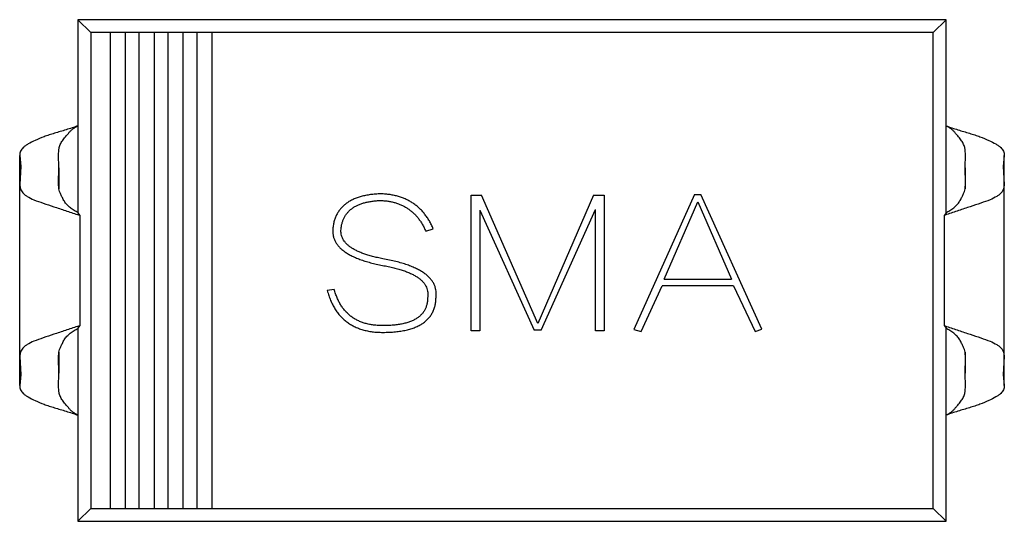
# Model space of a CAD drawing. Header units: inches. Extents: x -36 to 490, y -51 to 98.
# Tile 24 of 153: x 347.73 to 352.84, y 12.68 to 15.28. Entities that reach past the tile are written whole.
import ezdxf

# ---------------------------------------------------------------- set-up
doc = ezdxf.new("R2010")
doc.units = ezdxf.units.IN
doc.header["$LTSCALE"] = 1.21
doc.header["$MEASUREMENT"] = 0
doc.layers.get('0').update_dxf_attribs({"linetype": 'CONTINUOUS'})

msp = doc.modelspace()

# ---------------------------------------------------------------- linework, layer by layer
at = {"color": 7, "linetype": 'Continuous'}
for p, q in [((348.033, 15.2798), (348.033, 14.2786)), ((348.099, 15.2137), (348.033, 15.2798)), ((352.533, 15.2798), (348.033, 15.2798)), ((352.467, 15.2137), (352.533, 15.2798)), ((352.533, 14.2786), (352.533, 15.2798)), ((348.099, 15.2137), (348.099, 12.7458)), ((352.467, 15.2137), (348.099, 15.2137)), ((348.199, 15.2137), (348.199, 12.7458)), ((348.279, 12.7458), (348.279, 15.2137)), ((348.349, 15.2137), (348.349, 12.7458)), ((348.429, 12.7458), (348.429, 15.2137)), ((348.499, 15.2137), (348.499, 12.7458)), ((348.579, 12.7458), (348.579, 15.2137)), ((348.649, 15.2137), (348.649, 12.7458)), ((348.729, 12.7458), (348.729, 15.2137)), ((352.467, 12.7458), (352.467, 15.2137)), ((347.7308, 13.3841), (347.7308, 14.5755)), ((347.7308, 14.5755), (347.7359, 14.5184)), ((347.9344, 14.5126), (347.9326, 14.5803)), ((352.6316, 14.5126), (352.6335, 14.5803)), ((352.8352, 14.5755), (352.8301, 14.5184)), ((352.8352, 13.3841), (352.8352, 14.5755)), ((347.7359, 14.5184), (347.732, 14.4251)), ((347.9316, 14.4326), (347.9344, 14.5126)), ((347.9344, 14.5126), (347.9344, 14.4028)), ((352.6316, 14.5126), (352.6316, 14.4028)), ((352.6344, 14.4326), (352.6316, 14.5126)), ((352.8301, 14.5184), (352.8341, 14.4251)), ((347.7319, 13.5344), (347.7319, 14.4252)), ((347.9343, 14.4029), (347.9316, 14.4326)), ((352.6318, 14.4029), (352.6344, 14.4326)), ((352.8341, 13.5344), (352.8341, 14.4252)), ((350.0721, 13.6662), (350.0721, 14.3704)), ((350.0721, 14.3704), (350.1257, 14.3704)), ((350.4173, 13.7046), (350.1257, 14.3704)), ((350.7054, 14.3704), (350.4173, 13.7046)), ((350.7054, 14.3704), (350.76, 14.3704)), ((350.76, 14.3704), (350.76, 13.6662)), ((351.2296, 14.374), (350.915, 13.6737)), ((351.2296, 14.374), (351.2626, 14.374)), ((351.5781, 13.676), (351.2626, 14.374)), ((350.1154, 14.2933), (350.1154, 13.6662)), ((350.1154, 14.2933), (350.3973, 13.6698)), ((350.4339, 13.6698), (350.7167, 14.2954)), ((350.7167, 13.6662), (350.7167, 14.2954)), ((351.0716, 13.9348), (351.246, 14.3356)), ((351.246, 14.3356), (351.4213, 13.9348)), ((348.033, 14.2786), (348.0433, 14.2646)), ((348.0433, 14.2646), (348.0433, 13.6949)), ((352.533, 14.2786), (352.5227, 14.2646)), ((352.5227, 14.2646), (352.5227, 13.6949)), ((349.836, 14.1833), (349.8751, 14.1957)), ((350.9521, 13.6628), (351.0607, 13.9)), ((351.4314, 13.9), (351.0607, 13.9)), ((351.0716, 13.9348), (351.4213, 13.9348)), ((351.4314, 13.9), (351.5434, 13.6628)), ((349.3617, 13.8817), (349.3254, 13.8758)), ((348.0433, 13.6949), (348.033, 13.6809)), ((348.033, 13.6809), (348.033, 12.6798)), ((352.5227, 13.6949), (352.533, 13.6809)), ((352.533, 12.6798), (352.533, 13.6809)), ((350.1154, 13.6662), (350.0721, 13.6662)), ((350.4339, 13.6698), (350.3973, 13.6698)), ((350.76, 13.6662), (350.7167, 13.6662)), ((350.915, 13.6737), (350.9521, 13.6628)), ((351.5434, 13.6628), (351.5781, 13.676)), ((347.732, 13.5344), (347.7359, 13.4411)), ((347.9316, 13.527), (347.9342, 13.5564)), ((347.9344, 13.4469), (347.9316, 13.527)), ((347.9344, 13.5566), (347.9344, 13.4469)), ((352.6316, 13.5566), (352.6316, 13.4469)), ((352.6316, 13.4469), (352.6344, 13.527)), ((352.6344, 13.527), (352.6318, 13.5564)), ((352.8341, 13.5344), (352.8301, 13.4411)), ((347.7359, 13.4411), (347.7308, 13.3841)), ((347.9326, 13.3792), (347.9344, 13.4469)), ((352.6335, 13.3792), (352.6316, 13.4469)), ((352.8301, 13.4411), (352.8352, 13.3841)), ((348.099, 12.7458), (348.033, 12.6798)), ((348.099, 12.7458), (352.467, 12.7458)), ((352.467, 12.7458), (352.533, 12.6798)), ((348.033, 12.6798), (352.533, 12.6798))]:
    msp.add_line(p, q, dxfattribs=at)
for centre, radius, start, end in [((347.3646, 12.3922), 1.9917, 70.0743, 70.4846), ((353.2014, 12.3922), 1.9917, 109.5154, 109.9257), ((347.3646, 15.5673), 1.9916, 289.5154, 289.9257), ((353.2014, 15.5673), 1.9916, 250.0743, 250.4847)]:
    msp.add_arc(centre, radius, start, end, dxfattribs=at)
for points, knots in [([(348.033, 14.7298), (348.0124, 14.7226), (347.972, 14.7088), (347.9215, 14.6946), (347.8834, 14.6825), (347.8499, 14.6706), (347.8133, 14.6559), (347.7811, 14.6401), (347.7609, 14.627), (347.7497, 14.6178), (347.7411, 14.6084), (347.735, 14.5983), (347.7314, 14.5872), (347.7308, 14.5794), (347.7308, 14.5755)], [0, 0, 0, 0, 0.184742, 0.361915, 0.445247, 0.52349, 0.663349, 0.779478, 0.826972, 0.866992, 0.901891, 0.934398, 0.966598, 1, 1, 1, 1]), ([(347.9326, 14.5803), (347.9326, 14.5851), (347.9328, 14.5928), (347.9336, 14.6036), (347.9349, 14.613), (347.9373, 14.6231), (347.9413, 14.6332), (347.9465, 14.643), (347.9527, 14.6528), (347.9599, 14.6626), (347.9681, 14.6725), (347.977, 14.6825), (347.9857, 14.6935), (347.9948, 14.7049), (348.0067, 14.7142), (348.0197, 14.7222), (348.0286, 14.7272), (348.033, 14.7298)], [0, 0, 0, 0, 0.07654, 0.120712, 0.171871, 0.227869, 0.285204, 0.343184, 0.403849, 0.468263, 0.536271, 0.607414, 0.681208, 0.758137, 0.837841, 0.918765, 1, 1, 1, 1]), ([(352.533, 14.7298), (352.5536, 14.7226), (352.594, 14.7088), (352.6445, 14.6946), (352.6826, 14.6825), (352.7161, 14.6706), (352.7527, 14.6559), (352.7849, 14.6401), (352.8051, 14.627), (352.8163, 14.6178), (352.8249, 14.6084), (352.831, 14.5983), (352.8346, 14.5872), (352.8353, 14.5794), (352.8352, 14.5755)], [0, 0, 0, 0, 0.184742, 0.361915, 0.445247, 0.52349, 0.663349, 0.779478, 0.826972, 0.866992, 0.901891, 0.934398, 0.966598, 1, 1, 1, 1]), ([(352.6335, 14.5803), (352.6335, 14.5851), (352.6333, 14.5928), (352.6324, 14.6036), (352.6311, 14.613), (352.6287, 14.6231), (352.6247, 14.6332), (352.6195, 14.643), (352.6133, 14.6528), (352.6061, 14.6626), (352.598, 14.6725), (352.589, 14.6825), (352.5803, 14.6935), (352.5712, 14.7049), (352.5593, 14.7142), (352.5464, 14.7222), (352.5375, 14.7272), (352.533, 14.7298)], [0, 0, 0, 0, 0.07654, 0.120712, 0.171871, 0.227869, 0.285204, 0.343184, 0.403849, 0.468263, 0.536271, 0.607414, 0.681208, 0.758137, 0.837841, 0.918765, 1, 1, 1, 1]), ([(347.732, 14.4251), (347.732, 14.4178), (347.7334, 14.4024), (347.7437, 14.385), (347.7563, 14.3728), (347.7753, 14.3592), (347.8077, 14.3444), (347.8545, 14.328), (347.8989, 14.3134), (347.9376, 14.3007), (347.9784, 14.2872), (348.0093, 14.2767), (348.0299, 14.2694)], [0, 0, 0, 0, 0.062708, 0.128177, 0.166817, 0.21184, 0.325503, 0.46815, 0.633904, 0.722912, 0.814132, 1, 1, 1, 1]), ([(348.0333, 14.2789), (348.0263, 14.2829), (348.0126, 14.291), (347.9932, 14.3047), (347.9785, 14.3176), (347.9685, 14.3293), (347.9602, 14.3414), (347.9523, 14.3566), (347.944, 14.3735), (347.9379, 14.3886), (347.9352, 14.3984), (347.9343, 14.4029)], [0, 0, 0, 0, 0.146675, 0.291319, 0.433235, 0.503117, 0.57182, 0.701471, 0.816064, 0.91511, 1, 1, 1, 1]), ([(352.5327, 14.2789), (352.5397, 14.2829), (352.5535, 14.291), (352.5729, 14.3047), (352.5875, 14.3176), (352.5975, 14.3293), (352.6058, 14.3414), (352.6138, 14.3566), (352.622, 14.3735), (352.6282, 14.3886), (352.6308, 14.3984), (352.6318, 14.4029)], [0, 0, 0, 0, 0.146675, 0.291319, 0.433235, 0.503117, 0.57182, 0.701471, 0.816064, 0.91511, 1, 1, 1, 1]), ([(352.8341, 14.4251), (352.834, 14.4178), (352.8326, 14.4024), (352.8224, 14.385), (352.8097, 14.3728), (352.7907, 14.3592), (352.7583, 14.3444), (352.7115, 14.328), (352.6671, 14.3134), (352.6285, 14.3007), (352.5876, 14.2872), (352.5567, 14.2767), (352.5361, 14.2694)], [0, 0, 0, 0, 0.062708, 0.128177, 0.166817, 0.211839, 0.325503, 0.46815, 0.633903, 0.722912, 0.814132, 1, 1, 1, 1]), ([(349.6036, 14.3773), (349.5942, 14.3769), (349.576, 14.376), (349.5495, 14.3732), (349.5247, 14.3691), (349.5015, 14.3637), (349.48, 14.3569), (349.4601, 14.3489), (349.4419, 14.3395), (349.4254, 14.3288), (349.4105, 14.3167), (349.3973, 14.3034), (349.3857, 14.2888), (349.3759, 14.2727), (349.3677, 14.2555), (349.3612, 14.237), (349.3563, 14.2171), (349.3546, 14.2033), (349.3537, 14.1962)], [0, 0, 0, 0, 0.082067, 0.159751, 0.232936, 0.302303, 0.368195, 0.430503, 0.489833, 0.54708, 0.602834, 0.657184, 0.711354, 0.765822, 0.821144, 0.878279, 0.937705, 1, 1, 1, 1]), ([(349.8751, 14.1957), (349.872, 14.2028), (349.8658, 14.2168), (349.8548, 14.2365), (349.8433, 14.2552), (349.8305, 14.2725), (349.8169, 14.2884), (349.8023, 14.303), (349.7867, 14.3163), (349.7702, 14.3284), (349.7526, 14.3391), (349.7342, 14.3486), (349.7147, 14.3566), (349.6944, 14.3635), (349.673, 14.3689), (349.6508, 14.3732), (349.6275, 14.376), (349.6117, 14.3769), (349.6036, 14.3773)], [0, 0, 0, 0, 0.066978, 0.131904, 0.195008, 0.256659, 0.316973, 0.376293, 0.43498, 0.493631, 0.5527, 0.612422, 0.67281, 0.734508, 0.797696, 0.863131, 0.930194, 1, 1, 1, 1]), ([(349.3967, 14.1945), (349.3974, 14.2003), (349.3988, 14.2115), (349.4026, 14.2277), (349.4077, 14.2429), (349.4145, 14.257), (349.4225, 14.27), (349.4319, 14.282), (349.4429, 14.2929), (349.4553, 14.3026), (349.4689, 14.3115), (349.4841, 14.3191), (349.5005, 14.3259), (349.5185, 14.3312), (349.5378, 14.3358), (349.5584, 14.3392), (349.5805, 14.3417), (349.5957, 14.3423), (349.6036, 14.3427)], [0, 0, 0, 0, 0.061582, 0.119842, 0.176361, 0.231346, 0.285272, 0.338807, 0.392967, 0.448494, 0.505935, 0.565352, 0.628127, 0.694382, 0.764337, 0.838178, 0.916653, 1, 1, 1, 1]), ([(349.6036, 14.3427), (349.6104, 14.3423), (349.6238, 14.3415), (349.6435, 14.3389), (349.6625, 14.3354), (349.6806, 14.3303), (349.6981, 14.3246), (349.7145, 14.3172), (349.7304, 14.3092), (349.7452, 14.2995), (349.7594, 14.289), (349.7729, 14.2774), (349.7854, 14.2645), (349.7972, 14.2505), (349.8082, 14.2354), (349.8183, 14.219), (349.8278, 14.2017), (349.8332, 14.1895), (349.836, 14.1833)], [0, 0, 0, 0, 0.068456, 0.134604, 0.19911, 0.261579, 0.322828, 0.382776, 0.442057, 0.50086, 0.559858, 0.61901, 0.678971, 0.739769, 0.802076, 0.866222, 0.932114, 1, 1, 1, 1]), ([(349.3537, 14.1962), (349.3534, 14.1906), (349.3529, 14.1794), (349.3551, 14.1629), (349.3592, 14.1471), (349.3656, 14.1321), (349.3741, 14.1176), (349.3849, 14.104), (349.3978, 14.0909), (349.4131, 14.0788), (349.4304, 14.0673), (349.4499, 14.0565), (349.4715, 14.0462), (349.4955, 14.037), (349.5214, 14.0281), (349.5496, 14.02), (349.58, 14.0125), (349.601, 14.0083), (349.6119, 14.0062)], [0, 0, 0, 0, 0.048367, 0.095175, 0.141634, 0.187535, 0.234819, 0.284182, 0.336151, 0.391399, 0.450438, 0.513685, 0.581988, 0.654823, 0.732856, 0.816495, 0.905527, 1, 1, 1, 1]), ([(349.6131, 14.0408), (349.6039, 14.0426), (349.5862, 14.0461), (349.5606, 14.0525), (349.5369, 14.059), (349.515, 14.0662), (349.495, 14.0741), (349.4767, 14.0824), (349.4603, 14.0912), (349.4459, 14.1005), (349.4331, 14.1103), (349.4224, 14.1208), (349.4133, 14.1317), (349.4061, 14.1432), (349.4009, 14.1553), (349.3975, 14.1679), (349.3959, 14.1811), (349.3965, 14.19), (349.3967, 14.1945)], [0, 0, 0, 0, 0.096367, 0.186949, 0.272094, 0.35117, 0.425399, 0.49423, 0.558107, 0.617376, 0.672186, 0.72364, 0.772405, 0.818534, 0.863705, 0.908053, 0.953467, 1, 1, 1, 1]), ([(349.8893, 13.8461), (349.8897, 13.8519), (349.8903, 13.8634), (349.8885, 13.8803), (349.8843, 13.8965), (349.8777, 13.912), (349.8686, 13.9268), (349.8572, 13.9408), (349.8434, 13.9542), (349.827, 13.9665), (349.8086, 13.9785), (349.7876, 13.9894), (349.7644, 14), (349.7387, 14.0094), (349.7107, 14.0186), (349.6803, 14.0268), (349.6475, 14.0342), (349.6248, 14.0386), (349.6131, 14.0408)], [0, 0, 0, 0, 0.047251, 0.09256, 0.137243, 0.18231, 0.228438, 0.277142, 0.328389, 0.383409, 0.442611, 0.506319, 0.574736, 0.648664, 0.727902, 0.812739, 0.903346, 1, 1, 1, 1]), ([(349.6119, 14.0062), (349.6219, 14.0043), (349.6413, 14.0006), (349.6693, 13.9943), (349.6952, 13.9873), (349.7191, 13.9799), (349.7409, 13.9717), (349.7608, 13.9633), (349.7785, 13.954), (349.7942, 13.9443), (349.808, 13.934), (349.8195, 13.9229), (349.8294, 13.9117), (349.8367, 13.8994), (349.8424, 13.8868), (349.8457, 13.8735), (349.8471, 13.8597), (349.8463, 13.8504), (349.8459, 13.8457)], [0, 0, 0, 0, 0.098011, 0.1905, 0.276318, 0.356845, 0.431568, 0.500798, 0.564748, 0.623957, 0.678828, 0.729846, 0.777674, 0.822959, 0.86699, 0.910413, 0.954416, 1, 1, 1, 1]), ([(349.3254, 13.8758), (349.3279, 13.867), (349.3329, 13.8498), (349.3423, 13.8252), (349.353, 13.8023), (349.3649, 13.781), (349.3783, 13.7615), (349.393, 13.7436), (349.4092, 13.7275), (349.4266, 13.713), (349.4454, 13.7003), (349.4654, 13.6892), (349.4869, 13.6799), (349.5097, 13.6722), (349.5338, 13.6664), (349.5592, 13.6621), (349.5859, 13.6596), (349.6043, 13.6593), (349.6136, 13.6591)], [0, 0, 0, 0, 0.069687, 0.136615, 0.200798, 0.262449, 0.322611, 0.381288, 0.438983, 0.496441, 0.553961, 0.611781, 0.671154, 0.732111, 0.795108, 0.860277, 0.928577, 1, 1, 1, 1]), ([(349.6136, 13.694), (349.6054, 13.6941), (349.5894, 13.6943), (349.566, 13.6967), (349.5436, 13.7002), (349.5225, 13.7055), (349.5025, 13.7119), (349.4838, 13.7201), (349.4662, 13.7296), (349.4497, 13.7406), (349.4346, 13.7532), (349.4204, 13.7671), (349.4078, 13.7827), (349.3961, 13.7996), (349.3855, 13.818), (349.3763, 13.8379), (349.3683, 13.8592), (349.3639, 13.8741), (349.3617, 13.8817)], [0, 0, 0, 0, 0.071824, 0.140431, 0.206056, 0.269558, 0.330762, 0.389837, 0.448508, 0.505867, 0.562972, 0.620639, 0.679145, 0.738892, 0.800601, 0.864319, 0.930632, 1, 1, 1, 1]), ([(349.6136, 13.6591), (349.6248, 13.6592), (349.6464, 13.6594), (349.6776, 13.6618), (349.7068, 13.6653), (349.7338, 13.6703), (349.7586, 13.677), (349.7813, 13.6849), (349.8019, 13.6944), (349.8203, 13.7054), (349.8366, 13.7179), (349.8508, 13.7318), (349.8628, 13.7472), (349.8725, 13.7642), (349.88, 13.7827), (349.8855, 13.8025), (349.8887, 13.8239), (349.8891, 13.8386), (349.8893, 13.8461)], [0, 0, 0, 0, 0.088387, 0.171319, 0.248615, 0.32127, 0.38901, 0.452401, 0.512023, 0.568461, 0.622405, 0.674397, 0.725798, 0.777095, 0.829411, 0.883356, 0.940195, 1, 1, 1, 1]), ([(349.8459, 13.8457), (349.8458, 13.8396), (349.8457, 13.8277), (349.8435, 13.8103), (349.8392, 13.7942), (349.8332, 13.7792), (349.8251, 13.7654), (349.8151, 13.7529), (349.8033, 13.7415), (349.7895, 13.7316), (349.774, 13.7226), (349.7565, 13.715), (349.7373, 13.7085), (349.7162, 13.7031), (349.6931, 13.699), (349.6683, 13.6962), (349.6416, 13.6942), (349.6232, 13.6941), (349.6136, 13.694)], [0, 0, 0, 0, 0.058061, 0.113181, 0.165793, 0.216532, 0.266663, 0.317011, 0.368241, 0.421874, 0.478623, 0.538367, 0.602804, 0.671438, 0.745475, 0.824819, 0.909328, 1, 1, 1, 1]), ([(348.0299, 13.6901), (348.0093, 13.6828), (347.9784, 13.6724), (347.9376, 13.6589), (347.8989, 13.6462), (347.8545, 13.6315), (347.8077, 13.6151), (347.7753, 13.6003), (347.7563, 13.5868), (347.7437, 13.5746), (347.7334, 13.5571), (347.732, 13.5418), (347.732, 13.5344)], [0, 0, 0, 0, 0.185867, 0.277087, 0.366095, 0.531848, 0.674494, 0.788157, 0.833179, 0.871819, 0.937288, 1, 1, 1, 1]), ([(347.9342, 13.5564), (347.9351, 13.5609), (347.9378, 13.5707), (347.9439, 13.5859), (347.9522, 13.6027), (347.9601, 13.618), (347.9684, 13.6301), (347.9784, 13.6418), (347.9931, 13.6548), (348.0125, 13.6685), (348.0263, 13.6767), (348.0333, 13.6806)], [0, 0, 0, 0, 0.084745, 0.18365, 0.298141, 0.427768, 0.496514, 0.566433, 0.708455, 0.853206, 1, 1, 1, 1]), ([(352.6318, 13.5564), (352.6309, 13.5609), (352.6282, 13.5707), (352.6221, 13.5859), (352.6139, 13.6027), (352.606, 13.618), (352.5977, 13.6301), (352.5876, 13.6418), (352.5729, 13.6548), (352.5535, 13.6685), (352.5398, 13.6767), (352.5327, 13.6806)], [0, 0, 0, 0, 0.084745, 0.18365, 0.298141, 0.427768, 0.496514, 0.566433, 0.708455, 0.853206, 1, 1, 1, 1]), ([(352.5361, 13.6901), (352.5567, 13.6828), (352.5876, 13.6724), (352.6285, 13.6589), (352.6671, 13.6462), (352.7115, 13.6315), (352.7583, 13.6151), (352.7907, 13.6003), (352.8097, 13.5868), (352.8224, 13.5746), (352.8326, 13.5571), (352.834, 13.5418), (352.8341, 13.5344)], [0, 0, 0, 0, 0.185867, 0.277087, 0.366094, 0.531847, 0.674494, 0.788157, 0.833179, 0.871819, 0.937288, 1, 1, 1, 1]), ([(347.7308, 13.3841), (347.7308, 13.3801), (347.7314, 13.3723), (347.735, 13.3612), (347.7411, 13.3511), (347.7497, 13.3417), (347.7609, 13.3326), (347.7811, 13.3195), (347.8133, 13.3036), (347.8499, 13.2889), (347.8834, 13.277), (347.9215, 13.265), (347.972, 13.2508), (348.0124, 13.2369), (348.033, 13.2298)], [0, 0, 0, 0, 0.033402, 0.065602, 0.09811, 0.133008, 0.173028, 0.220521, 0.33665, 0.476509, 0.554752, 0.638085, 0.815258, 1, 1, 1, 1]), ([(348.033, 13.2298), (348.0286, 13.2323), (348.0196, 13.2373), (348.0067, 13.2454), (347.9967, 13.2532), (347.99, 13.2605), (347.9856, 13.2661), (347.9813, 13.2717), (347.9754, 13.2788), (347.968, 13.287), (347.9599, 13.2969), (347.9527, 13.3068), (347.9465, 13.3165), (347.9413, 13.3263), (347.9374, 13.3364), (347.9349, 13.3465), (347.9336, 13.356), (347.9327, 13.3668), (347.9326, 13.3744), (347.9326, 13.3792)], [0, 0, 0, 0, 0.08115, 0.16226, 0.242071, 0.280808, 0.318872, 0.356261, 0.392884, 0.463928, 0.531916, 0.596311, 0.656974, 0.714851, 0.772263, 0.828112, 0.879348, 0.923567, 1, 1, 1, 1]), ([(352.8352, 13.3841), (352.8353, 13.3801), (352.8346, 13.3723), (352.831, 13.3612), (352.8249, 13.3511), (352.8163, 13.3417), (352.8051, 13.3326), (352.7849, 13.3195), (352.7527, 13.3036), (352.7161, 13.2889), (352.6826, 13.277), (352.6445, 13.265), (352.594, 13.2508), (352.5536, 13.2369), (352.533, 13.2298)], [0, 0, 0, 0, 0.033402, 0.065602, 0.09811, 0.133008, 0.173028, 0.220521, 0.33665, 0.476509, 0.554752, 0.638085, 0.815258, 1, 1, 1, 1]), ([(352.533, 13.2298), (352.5375, 13.2323), (352.5464, 13.2373), (352.5593, 13.2454), (352.5693, 13.2532), (352.576, 13.2605), (352.5805, 13.2661), (352.5848, 13.2717), (352.5906, 13.2788), (352.598, 13.287), (352.6062, 13.2969), (352.6133, 13.3068), (352.6195, 13.3165), (352.6248, 13.3263), (352.6287, 13.3364), (352.6311, 13.3465), (352.6324, 13.356), (352.6333, 13.3668), (352.6335, 13.3744), (352.6335, 13.3792)], [0, 0, 0, 0, 0.08115, 0.16226, 0.242071, 0.280808, 0.318872, 0.356261, 0.392884, 0.463928, 0.531916, 0.596311, 0.656974, 0.714851, 0.772263, 0.828112, 0.879348, 0.923567, 1, 1, 1, 1])]:
    msp.add_open_spline(points, degree=3, knots=knots, dxfattribs=at)

doc.saveas('drawing.dxf')
